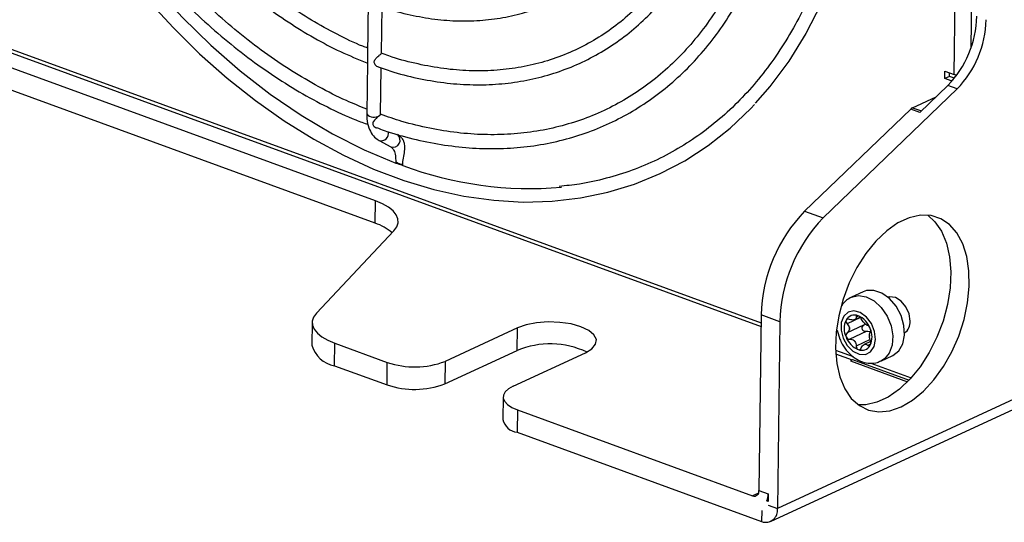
# Model space of a CAD drawing. Header units: millimetres. Extents: x -0.43 to 1.28, y -0.94 to 1.34.
# Tile 74 of 177: x 0.71 to 0.83, y -0.94 to -0.88. Entities that reach past the tile are written whole.
import ezdxf

# ---------------------------------------------------------------- set-up
doc = ezdxf.new("R2010")
doc.units = ezdxf.units.MM

msp = doc.modelspace()

# ---------------------------------------------------------------- linework, layer by layer
at = {"color": 7, "linetype": 'Continuous', "lineweight": 25}
for p, q in [((1.277776, -0.717542), (0.802879, -0.937115)), ((0.802038, -0.938694), (1.276935, -0.719121)), ((0.824482, -0.884099), (0.825452, -0.810201)), ((0.82654, -0.880818), (0.827464, -0.810461)), ((0.585914, -0.835983), (0.800897, -0.914451)), ((0.595001, -0.839742), (0.800891, -0.914891)), ((0.753804, -0.899532), (0.648834, -0.861218)), ((0.753768, -0.902269), (0.648798, -0.863955)), ((0.752899, -0.875102), (0.75281, -0.88188)), ((0.754515, -0.881542), (0.75459, -0.875844)), ((0.752801, -0.882577), (0.752718, -0.888909)), ((0.754418, -0.888932), (0.754492, -0.883287)), ((0.823335, -0.884598), (0.823347, -0.883685)), ((0.823347, -0.883685), (0.824482, -0.884099)), ((0.823909, -0.884332), (0.823335, -0.884598)), ((0.824092, -0.884874), (0.823335, -0.884598)), ((0.823909, -0.884332), (0.823915, -0.883893)), ((0.824516, -0.884554), (0.823909, -0.884332)), ((0.824204, -0.884925), (0.824092, -0.884874)), ((0.808479, -0.901626), (0.824836, -0.885865)), ((0.820294, -0.888734), (0.823701, -0.885451)), ((0.824836, -0.885865), (0.823701, -0.885451)), ((0.819384, -0.888161), (0.822276, -0.886824)), ((0.81916, -0.88832), (0.80621, -0.900798)), ((0.820294, -0.888734), (0.81916, -0.88832)), ((0.752718, -0.888909), (0.752735, -0.889327)), ((0.754236, -0.892168), (0.755656, -0.892936)), ((0.756248, -0.894244), (0.756294, -0.894733)), ((0.756294, -0.894733), (0.756291, -0.894915)), ((0.75712, -0.895218), (0.757122, -0.895036)), ((0.753768, -0.902269), (0.753804, -0.899532)), ((0.80621, -0.900798), (0.808479, -0.901626)), ((0.746585, -0.913261), (0.756046, -0.903199)), ((0.81336, -0.910627), (0.811925, -0.911291)), ((0.80091, -0.913473), (0.800628, -0.934918)), ((0.803179, -0.914301), (0.80091, -0.913473)), ((0.812325, -0.914041), (0.81298, -0.913738)), ((0.746061, -0.914403), (0.746025, -0.91714)), ((0.771122, -0.915053), (0.762291, -0.919136)), ((0.771086, -0.91779), (0.771122, -0.915053)), ((0.803179, -0.914301), (0.802879, -0.937115)), ((0.813416, -0.914732), (0.811395, -0.915667)), ((0.810187, -0.915309), (0.810509, -0.916415)), ((0.813729, -0.915496), (0.811708, -0.916431)), ((0.748792, -0.919665), (0.748828, -0.916928)), ((0.748828, -0.916928), (0.755239, -0.919268)), ((0.814254, -0.916719), (0.813487, -0.917074)), ((0.762255, -0.921873), (0.771086, -0.91779)), ((0.77061, -0.922172), (0.779441, -0.918089)), ((0.809976, -0.917764), (0.812154, -0.918559)), ((0.809997, -0.918214), (0.812005, -0.918947)), ((0.815534, -0.919097), (0.816969, -0.918433)), ((0.748792, -0.919665), (0.755203, -0.922005)), ((0.755203, -0.922005), (0.755239, -0.919268)), ((0.762291, -0.919136), (0.762255, -0.921873)), ((0.812057, -0.918898), (0.818979, -0.921425)), ((0.814313, -0.919348), (0.819238, -0.921145)), ((0.769392, -0.923487), (0.769356, -0.926224)), ((0.771121, -0.925065), (0.771085, -0.927802)), ((0.771121, -0.925065), (0.79986, -0.935554)), ((0.771085, -0.927802), (0.800959, -0.938705)), ((0.800628, -0.934918), (0.801763, -0.935332)), ((0.801763, -0.935332), (0.801751, -0.936244)), ((0.801593, -0.936187), (0.801752, -0.936113)), ((0.801751, -0.936244), (0.801593, -0.936187)), ((0.801745, -0.936701), (0.802879, -0.937115)), ((0.800976, -0.937337), (0.800959, -0.938705))]:
    msp.add_line(p, q, dxfattribs=at)
at = {"color": 250, "linetype": 'Continuous', "lineweight": 25}
for p, q in [((0.824092, -0.884874), (0.824353, -0.884753)), ((0.819384, -0.888161), (0.820475, -0.888559)), ((0.813032, -0.913795), (0.811393, -0.914553)), ((0.812762, -0.913601), (0.812501, -0.913721)), ((0.814197, -0.91648), (0.812504, -0.917262)), ((0.814264, -0.917038), (0.813925, -0.917195)), ((0.811809, -0.91908), (0.818785, -0.921626)), ((0.800575, -0.935224), (0.79986, -0.935554))]:
    msp.add_line(p, q, dxfattribs=at)
at = {"color": 7, "linetype": 'Continuous', "lineweight": 25, "flags": 128}
for points in [[(0.702402, -0.808876), (0.702507, -0.813638), (0.702888, -0.818475), (0.703542, -0.823361), (0.704466, -0.828274), (0.705656, -0.833188), (0.707105, -0.838078), (0.708807, -0.842921), (0.710752, -0.847692), (0.712932, -0.852366), (0.715335, -0.856922), (0.717948, -0.861335), (0.72076, -0.865585), (0.723756, -0.869649), (0.726922, -0.873507), (0.73024, -0.877141), (0.733695, -0.880531), (0.737269, -0.883662), (0.740945, -0.886517), (0.744704, -0.889081), (0.748528, -0.891343), (0.752397, -0.893291), (0.756291, -0.894915)], [(0.813249, -0.856742), (0.81298, -0.858826), (0.812191, -0.86327), (0.811128, -0.86754), (0.809798, -0.871614), (0.808207, -0.875473), (0.806363, -0.879098), (0.804275, -0.882469), (0.801953, -0.885571), (0.800172, -0.887598)], [(0.725936, -0.874962), (0.729067, -0.878372), (0.732318, -0.881572), (0.735676, -0.884547), (0.739126, -0.887286), (0.742654, -0.889775), (0.746244, -0.892005), (0.749883, -0.893965), (0.753554, -0.895648), (0.757241, -0.897045), (0.760929, -0.898151), (0.764602, -0.89896), (0.768243, -0.89947), (0.771838, -0.899677), (0.775369, -0.899582), (0.778822, -0.899185), (0.782183, -0.898487), (0.785435, -0.897494), (0.788567, -0.896208), (0.791565, -0.894636), (0.794416, -0.892785), (0.797109, -0.890663), (0.799633, -0.888277), (0.800079, -0.887775), (0.800079, -0.887775)], [(0.824791, -0.884196), (0.824695, -0.884169), (0.824482, -0.884099)], [(0.754362, -0.889053), (0.754416, -0.88895), (0.754418, -0.888932)], [(0.756046, -0.903199), (0.756393, -0.902724), (0.756557, -0.90223), (0.756535, -0.901731), (0.756328, -0.901236), (0.755941, -0.900758), (0.755381, -0.900308), (0.754664, -0.899896), (0.753804, -0.899532)], [(0.817996, -0.924685), (0.81938, -0.923882), (0.820729, -0.922774), (0.822003, -0.921393), (0.823166, -0.919778), (0.824185, -0.917977), (0.82503, -0.91604), (0.825677, -0.914025), (0.826107, -0.911987), (0.826309, -0.909987), (0.826275, -0.908082), (0.826008, -0.906326), (0.825514, -0.904771), (0.824809, -0.90346), (0.823912, -0.902431), (0.822849, -0.901715), (0.82165, -0.901332), (0.820351, -0.901292), (0.818988, -0.901597), (0.817602, -0.902238), (0.81623, -0.903197), (0.814914, -0.904446), (0.813691, -0.905949), (0.812596, -0.907663), (0.811661, -0.909539), (0.810912, -0.911522), (0.810371, -0.913556), (0.810054, -0.915582), (0.80997, -0.917542), (0.810121, -0.919379), (0.810503, -0.92104), (0.811105, -0.922479), (0.811909, -0.923653), (0.812893, -0.924528), (0.814027, -0.92508), (0.815281, -0.925293), (0.816616, -0.925159), (0.817996, -0.924685)], [(0.82124, -0.901281), (0.822114, -0.90208), (0.822918, -0.903254), (0.82352, -0.904692), (0.823902, -0.906354), (0.824053, -0.908191), (0.823968, -0.910151), (0.823651, -0.912177), (0.823111, -0.914211), (0.822362, -0.916194), (0.821427, -0.91807), (0.820332, -0.919784), (0.819108, -0.921287), (0.817792, -0.922536), (0.816421, -0.923495), (0.815034, -0.924136), (0.813672, -0.924441), (0.812783, -0.924452)], [(0.81798, -0.913529), (0.817374, -0.912402), (0.816573, -0.911464), (0.815646, -0.910799), (0.814677, -0.910465), (0.81375, -0.910492), (0.81336, -0.910627)], [(0.819089, -0.914228), (0.818961, -0.913333), (0.818574, -0.912474), (0.817988, -0.91178), (0.817291, -0.911357), (0.816589, -0.91127), (0.816399, -0.911311)], [(0.746585, -0.913261), (0.746239, -0.913736), (0.746075, -0.914229), (0.746097, -0.914729), (0.746304, -0.915224), (0.746691, -0.915702), (0.74725, -0.916152), (0.747968, -0.916564), (0.748828, -0.916928)], [(0.810915, -0.916299), (0.811422, -0.91719), (0.812108, -0.917873), (0.812881, -0.918255), (0.813636, -0.918285), (0.81427, -0.917958), (0.8147, -0.91732), (0.814865, -0.916456), (0.814745, -0.915482), (0.814355, -0.914531), (0.813748, -0.913731), (0.813006, -0.913189), (0.812229, -0.91298), (0.811523, -0.913131), (0.810982, -0.913621), (0.810679, -0.914386), (0.810656, -0.915321), (0.810915, -0.916299)], [(0.816969, -0.918433), (0.817, -0.918419), (0.81771, -0.917864), (0.818194, -0.917014), (0.818408, -0.915942), (0.818335, -0.914745), (0.81798, -0.913529)], [(0.779441, -0.918089), (0.78023, -0.917607), (0.780683, -0.917054), (0.780767, -0.916468), (0.780477, -0.91589), (0.779833, -0.915357), (0.778879, -0.914908), (0.77768, -0.914571), (0.776317, -0.914371), (0.774884, -0.914321), (0.773478, -0.914425), (0.772195, -0.914674), (0.771122, -0.915053)], [(0.77061, -0.922172), (0.770045, -0.922494), (0.769646, -0.922856), (0.76943, -0.923245), (0.769405, -0.923646), (0.769571, -0.924043), (0.769923, -0.924421), (0.770446, -0.924766), (0.771121, -0.925065)]]:
    msp.add_lwpolyline(points, dxfattribs=at)
at = {"color": 250, "linetype": 'Continuous', "lineweight": 25, "flags": 128}
msp.add_lwpolyline([(0.811927, -0.91129), (0.812767, -0.911096), (0.813726, -0.911251), (0.814685, -0.911757), (0.815559, -0.912568), (0.81627, -0.913612), (0.816756, -0.914796), (0.816973, -0.916017), (0.816901, -0.917164), (0.816548, -0.918135), (0.815944, -0.918846), (0.815528, -0.9191)], dxfattribs=at)
at = {"color": 7, "linetype": 'Continuous', "lineweight": 25}
for centre, radius, start, end in [((0.814738, -0.876739), 0.0124994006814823, 315.815921, 358.802431), ((0.815872, -0.877153), 0.0124994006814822, 315.815921, 358.802431), ((0.819745, -0.888911), 0.0008325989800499, 115.725306, 134.719111), ((0.756999, -0.894086), 0.0009573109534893, 222.520475, 277.376025), ((0.772699, -0.853478), 0.0445522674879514, 249.532083, 274.896997), ((0.819655, -0.913865), 0.0187491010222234, 135.815921, 178.802431), ((0.821924, -0.914693), 0.0187491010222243, 135.815921, 178.802431), ((0.751851, -0.908107), 0.0061455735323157, 49.612731, 71.816325), ((0.812298, -0.914659), 0.0011755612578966, 67.900608, 151.251146), ((0.811713, -0.916031), 0.0026662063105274, 20.213358, 67.33947), ((0.813468, -0.915124), 0.002429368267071, 154.927493, 205.176404), ((0.813485, -0.915131), 0.001812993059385, 177.63202, 182.471877), ((0.810728, -0.915134), 0.0009486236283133, 355.423365, 4.680531), ((0.812151, -0.913665), 0.0004144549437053, 281.530092, 297.621662), ((0.812553, -0.914794), 0.0007897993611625, 105.363842, 113.787912), ((0.814274, -0.913754), 0.0010464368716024, 219.441275, 228.111553), ((0.812078, -0.915859), 0.0020001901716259, 41.509977, 46.042851), ((0.812017, -0.916143), 0.0024293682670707, 334.927493, 25.176404), ((0.817478, -0.91436), 0.0016165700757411, 305.541781, 4.701238), ((0.813771, -0.915236), 0.0026662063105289, 200.213358, 247.33947), ((0.815084, -0.915981), 0.0009486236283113, 175.423365, 184.680531), ((0.812327, -0.915984), 0.0018129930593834, 357.63202, 2.471877), ((0.749325, -0.916302), 0.0034044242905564, 194.246146, 260.985051), ((0.775118, -0.927804), 0.0107953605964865, 65.293062, 111.930102), ((0.813734, -0.915256), 0.0020001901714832, 221.509977, 226.042851), ((0.811538, -0.917361), 0.0010464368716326, 39.441275, 48.111553), ((0.813186, -0.916607), 0.0011755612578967, 247.900608, 331.251146), ((0.813259, -0.916321), 0.0007897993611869, 285.363842, 293.787912), ((0.813661, -0.91745), 0.0004144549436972, 101.530092, 117.621662), ((0.758582, -0.909417), 0.0104025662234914, 251.255289, 290.889438), ((0.811435, -0.918309), 0.0008561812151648, 295.907823, 316.570092), ((0.758546, -0.912154), 0.010402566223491, 251.255289, 290.889438), ((0.771328, -0.925799), 0.0020172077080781, 192.152292, 263.078905), ((0.800054, -0.935007), 0.0005810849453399, 250.500241, 8.762888), ((0.799529, -0.935332), 0.0022333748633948, 337.511906, 0.011853), ((0.801443, -0.937336), 0.0014527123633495, 250.500241, 8.762888)]:
    msp.add_arc(centre, radius, start, end, dxfattribs=at)
at = {"color": 250, "linetype": 'Continuous', "lineweight": 25}
for centre, radius, start, end in [((0.753615, -0.888145), 0.0011787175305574, 220.45013, 303.971399), ((0.754492, -0.891322), 0.0008836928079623, 253.148629, 16.481582), ((0.755944, -0.892125), 0.0008602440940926, 250.44429, 52.742162)]:
    msp.add_arc(centre, radius, start, end, dxfattribs=at)
at = {"color": 7, "linetype": 'Continuous', "lineweight": 25}
for points, knots in [([(0.7041451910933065, -0.8124310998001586), (0.7041561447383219, -0.8137628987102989), (0.7041786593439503, -0.816500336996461), (0.7045124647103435, -0.8207286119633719), (0.7050708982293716, -0.825069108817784), (0.7058700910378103, -0.829434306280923), (0.7068994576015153, -0.8338011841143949), (0.7081557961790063, -0.8381496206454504), (0.7096325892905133, -0.8424588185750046), (0.7113229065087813, -0.8467083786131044), (0.7132186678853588, -0.8508781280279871), (0.7153108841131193, -0.8549482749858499), (0.7175896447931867, -0.8588994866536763), (0.7200441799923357, -0.8627129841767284), (0.7226629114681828, -0.866370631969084), (0.7254335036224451, -0.8698550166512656), (0.7283429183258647, -0.8731495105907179), (0.7313774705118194, -0.8762383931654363), (0.7345228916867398, -0.879106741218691), (0.7377643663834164, -0.8817411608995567), (0.7410866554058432, -0.8841273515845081), (0.744473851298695, -0.8862594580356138), (0.7479105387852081, -0.8881054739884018), (0.7507239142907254, -0.8894290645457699), (0.7523896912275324, -0.8900297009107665), (0.7528938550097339, -0.8902114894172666)], [0, 0, 0, 0, 0.0423314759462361, 0.0870099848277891, 0.1316869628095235, 0.1763618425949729, 0.2210345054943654, 0.2657051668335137, 0.3103742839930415, 0.3550424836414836, 0.3997105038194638, 0.4443791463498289, 0.4890489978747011, 0.533720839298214, 0.5783954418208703, 0.6230734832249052, 0.6677554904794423, 0.7124417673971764, 0.7571323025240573, 0.8018266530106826, 0.8465238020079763, 0.891221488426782, 0.9359164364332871, 0.9806044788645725, 1, 1, 1, 1]), ([(0.7527255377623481, -0.8883315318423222), (0.7518952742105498, -0.8879987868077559), (0.7499335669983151, -0.8872125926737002), (0.7468584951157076, -0.885643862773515), (0.7435191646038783, -0.8836869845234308), (0.7402330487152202, -0.8814580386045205), (0.7370158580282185, -0.8789801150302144), (0.7338834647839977, -0.8762618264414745), (0.7308512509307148, -0.8733172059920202), (0.7279341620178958, -0.8701603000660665), (0.7251465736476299, -0.8668065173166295), (0.7225022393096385, -0.8632721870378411), (0.720014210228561, -0.859574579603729), (0.7176947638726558, -0.8557317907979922), (0.7155553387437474, -0.8517626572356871), (0.713606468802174, -0.8476866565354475), (0.7118577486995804, -0.8435238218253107), (0.7103177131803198, -0.8392946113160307), (0.7089940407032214, -0.8350198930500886), (0.7078925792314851, -0.8307204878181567), (0.7070207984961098, -0.8264183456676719), (0.7063747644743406, -0.8221316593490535), (0.7059876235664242, -0.8178925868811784), (0.7058185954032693, -0.8149141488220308), (0.705848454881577, -0.8133821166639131), (0.7058516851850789, -0.8132163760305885)], [0, 0, 0, 0, 0.0335938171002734, 0.0793738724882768, 0.1251390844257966, 0.1708951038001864, 0.2166462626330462, 0.2623956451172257, 0.3081447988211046, 0.3538952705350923, 0.399647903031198, 0.4454029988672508, 0.4911604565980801, 0.5369198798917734, 0.5826806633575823, 0.6284420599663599, 0.6742032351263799, 0.719963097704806, 0.7657207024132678, 0.8114752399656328, 0.8572260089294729, 0.9029724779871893, 0.9487143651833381, 0.9944517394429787, 0.9999999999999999, 0.9999999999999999, 0.9999999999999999, 0.9999999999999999]), ([(0.7103427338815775, -0.8148442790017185), (0.7103478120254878, -0.8159011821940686), (0.710359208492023, -0.8182731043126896), (0.7106640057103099, -0.8220423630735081), (0.7112016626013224, -0.8261091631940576), (0.7119818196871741, -0.8301988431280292), (0.7129909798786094, -0.834286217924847), (0.7142260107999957, -0.838349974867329), (0.7156794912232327, -0.8423679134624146), (0.7173436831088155, -0.8463183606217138), (0.719209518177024, -0.8501799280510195), (0.7212669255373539, -0.8539317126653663), (0.7235048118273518, -0.8575533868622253), (0.7259111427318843, -0.8610253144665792), (0.7284730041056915, -0.8643286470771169), (0.73117666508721, -0.8674454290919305), (0.734007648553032, -0.8703586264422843), (0.736950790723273, -0.8730524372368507), (0.7399903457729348, -0.8755115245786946), (0.7431099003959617, -0.8777242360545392), (0.7462929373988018, -0.8796708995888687), (0.7495032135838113, -0.8813585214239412), (0.7516586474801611, -0.8822437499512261), (0.7527272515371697, -0.8826826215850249)], [0, 0, 0, 0, 0.0386623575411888, 0.0867667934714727, 0.134869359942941, 0.1829692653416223, 0.231066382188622, 0.2791610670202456, 0.3272540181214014, 0.3753461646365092, 0.4234385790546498, 0.4715322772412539, 0.5196281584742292, 0.5677273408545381, 0.6158308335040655, 0.6639394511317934, 0.7120537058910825, 0.7601736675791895, 0.8082987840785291, 0.8564276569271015, 0.9045569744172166, 0.9526820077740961, 1, 1, 1, 1]), ([(0.7528234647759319, -0.8808748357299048), (0.75263352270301, -0.880805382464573), (0.7513866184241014, -0.8803494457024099), (0.7490891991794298, -0.8792306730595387), (0.7459548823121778, -0.8775121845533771), (0.7428678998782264, -0.8755021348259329), (0.7398451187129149, -0.873244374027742), (0.7369035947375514, -0.8707425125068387), (0.7340598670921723, -0.8680127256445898), (0.7313299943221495, -0.8650695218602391), (0.7287293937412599, -0.8619294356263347), (0.7262727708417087, -0.858609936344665), (0.7239740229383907, -0.8551296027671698), (0.7218461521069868, -0.8515079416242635), (0.7199011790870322, -0.8477652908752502), (0.7181500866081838, -0.8439227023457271), (0.716602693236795, -0.8400018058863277), (0.7152678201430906, -0.8360247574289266), (0.7141523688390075, -0.8320137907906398), (0.7132645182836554, -0.8279922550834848), (0.7126015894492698, -0.8239800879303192), (0.7121951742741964, -0.8200101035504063), (0.7120131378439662, -0.8171677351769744), (0.7120381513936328, -0.8156828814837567), (0.712041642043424, -0.8154756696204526)], [0, 0, 0, 0, 0.0088418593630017, 0.0580437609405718, 0.1072219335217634, 0.1563851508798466, 0.205540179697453, 0.2546919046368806, 0.3038428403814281, 0.3529951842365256, 0.4021502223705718, 0.4513084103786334, 0.5004695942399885, 0.5496331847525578, 0.5987982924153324, 0.6479638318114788, 0.6971285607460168, 0.7462908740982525, 0.7954495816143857, 0.8446036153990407, 0.8937521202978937, 0.9428945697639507, 0.9920309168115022, 1, 1, 1, 1]), ([(0.7542127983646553, -0.8757046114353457), (0.7544732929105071, -0.8758029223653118), (0.7557426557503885, -0.8762819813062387), (0.7580237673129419, -0.8768509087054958), (0.7610310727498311, -0.8773933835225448), (0.7639972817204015, -0.8776100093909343), (0.76690206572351, -0.8775287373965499), (0.7697265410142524, -0.8771428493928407), (0.7724523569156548, -0.8764576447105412), (0.7750622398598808, -0.8754777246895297), (0.7775399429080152, -0.8742101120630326), (0.7798702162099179, -0.8726632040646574), (0.7820388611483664, -0.8708468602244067), (0.7840326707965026, -0.8687722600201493), (0.7858393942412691, -0.8664519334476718), (0.7874476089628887, -0.863899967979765), (0.7888470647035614, -0.8611321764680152), (0.7900281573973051, -0.8581657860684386), (0.7909848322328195, -0.8550203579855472), (0.7917045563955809, -0.8517136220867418), (0.7922012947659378, -0.848310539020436), (0.7923308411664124, -0.8459609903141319), (0.7923946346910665, -0.8448039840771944)], [0, 0, 0, 0, 0.0134847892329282, 0.0657099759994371, 0.1178858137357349, 0.169996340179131, 0.2220282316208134, 0.27397466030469, 0.3258390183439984, 0.3776369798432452, 0.4293955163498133, 0.4811444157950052, 0.5329111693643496, 0.5847265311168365, 0.6366116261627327, 0.6885757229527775, 0.7406172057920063, 0.7927266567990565, 0.8448905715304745, 0.8970945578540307, 0.94932548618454, 1, 1, 1, 1]), ([(0.7968943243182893, -0.846466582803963), (0.7968838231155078, -0.846891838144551), (0.7968418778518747, -0.8485904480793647), (0.7965993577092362, -0.8514929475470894), (0.796076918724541, -0.8551114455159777), (0.7953167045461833, -0.8585859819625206), (0.7943314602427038, -0.8619002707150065), (0.7931247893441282, -0.8650353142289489), (0.7917041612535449, -0.8679742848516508), (0.7900773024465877, -0.8707012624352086), (0.7882530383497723, -0.8732016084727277), (0.7862409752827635, -0.8754618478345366), (0.784051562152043, -0.877469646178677), (0.7816961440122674, -0.8792137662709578), (0.7791871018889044, -0.8806841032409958), (0.7765380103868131, -0.8818717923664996), (0.7737638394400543, -0.8827694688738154), (0.7708806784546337, -0.8833714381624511), (0.767905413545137, -0.8836747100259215), (0.76485520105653, -0.8836757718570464), (0.7617474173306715, -0.8833823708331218), (0.7585994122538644, -0.8827688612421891), (0.7561815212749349, -0.8821381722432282), (0.7548191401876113, -0.8816195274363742), (0.7545154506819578, -0.8815039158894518)], [0, 0, 0, 0, 0.0161251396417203, 0.0644091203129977, 0.1126971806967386, 0.1609869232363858, 0.2092838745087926, 0.2575956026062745, 0.305931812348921, 0.3543040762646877, 0.4027249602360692, 0.4512063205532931, 0.4997567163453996, 0.5483782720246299, 0.5970638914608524, 0.6457961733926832, 0.6945481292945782, 0.7432815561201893, 0.7919712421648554, 0.8406006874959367, 0.8891634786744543, 0.9376619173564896, 0.9861041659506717, 0.9999999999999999, 0.9999999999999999, 0.9999999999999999, 0.9999999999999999]), ([(0.7541136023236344, -0.883158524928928), (0.7547578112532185, -0.8833866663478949), (0.7564897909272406, -0.8840000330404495), (0.7593063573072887, -0.8846712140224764), (0.7625401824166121, -0.885196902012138), (0.7657300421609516, -0.885406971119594), (0.7688577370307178, -0.8853169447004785), (0.7719057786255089, -0.8849233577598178), (0.7748572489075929, -0.8842301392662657), (0.777696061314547, -0.8832413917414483), (0.7804070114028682, -0.8819631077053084), (0.7829756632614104, -0.880402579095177), (0.7853884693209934, -0.8785684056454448), (0.7876327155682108, -0.8764704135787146), (0.7896965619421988, -0.8741195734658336), (0.7915689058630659, -0.8715281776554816), (0.7932394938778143, -0.8687099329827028), (0.7946989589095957, -0.8656799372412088), (0.7959393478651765, -0.8624547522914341), (0.7969528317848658, -0.8590517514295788), (0.7977370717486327, -0.8554909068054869), (0.7982755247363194, -0.8517873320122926), (0.7985249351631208, -0.8489567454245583), (0.7985678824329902, -0.8473584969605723), (0.7985759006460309, -0.8470601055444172)], [0, 0, 0, 0, 0.0285380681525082, 0.0767256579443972, 0.1248740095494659, 0.1729723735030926, 0.2210120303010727, 0.2689886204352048, 0.3169043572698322, 0.3647693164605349, 0.4126010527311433, 0.4604216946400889, 0.5082480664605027, 0.5561028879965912, 0.6040037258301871, 0.6519608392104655, 0.6999769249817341, 0.7480484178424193, 0.7961676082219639, 0.8443248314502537, 0.8925102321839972, 0.9407149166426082, 0.9889315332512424, 1, 1, 1, 1]), ([(0.8030807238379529, -0.8486934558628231), (0.8030692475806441, -0.8491766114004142), (0.8030253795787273, -0.8510234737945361), (0.8027785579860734, -0.8541646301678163), (0.8022513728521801, -0.8580567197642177), (0.8014858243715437, -0.8618085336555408), (0.8004936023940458, -0.8654046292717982), (0.7992777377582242, -0.8688269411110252), (0.7978448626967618, -0.8720593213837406), (0.7962018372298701, -0.8750863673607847), (0.7943565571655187, -0.8778937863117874), (0.7923176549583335, -0.8804683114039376), (0.7900945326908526, -0.8827977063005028), (0.7876973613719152, -0.88487073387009), (0.7851371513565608, -0.8866771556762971), (0.7824258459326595, -0.8882077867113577), (0.7795764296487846, -0.8894546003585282), (0.7766030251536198, -0.890410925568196), (0.7735206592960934, -0.8910716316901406), (0.7703449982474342, -0.8914336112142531), (0.7670919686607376, -0.8914943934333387), (0.7637777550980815, -0.891257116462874), (0.7604184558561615, -0.8907114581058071), (0.7572904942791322, -0.8899660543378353), (0.7552840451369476, -0.8892696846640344), (0.7544116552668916, -0.8889669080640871)], [0, 0, 0, 0, 0.0159534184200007, 0.0609819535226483, 0.1060140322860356, 0.1510471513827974, 0.1960850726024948, 0.2411328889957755, 0.2861971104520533, 0.3312855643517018, 0.3764069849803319, 0.4215701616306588, 0.4667825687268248, 0.512048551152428, 0.5573673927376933, 0.6027318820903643, 0.6481281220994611, 0.6935356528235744, 0.7389281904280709, 0.7842879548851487, 0.8296028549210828, 0.8748674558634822, 0.9200823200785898, 0.9652523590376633, 1, 1, 1, 1]), ([(0.7539107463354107, -0.8905893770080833), (0.754228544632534, -0.8907100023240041), (0.7557064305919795, -0.8912709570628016), (0.7583476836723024, -0.8919807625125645), (0.7618129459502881, -0.8927032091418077), (0.7652437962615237, -0.8931022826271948), (0.7686226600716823, -0.8932044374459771), (0.7719331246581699, -0.8930018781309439), (0.775158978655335, -0.8924980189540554), (0.7782846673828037, -0.891695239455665), (0.7812953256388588, -0.8905980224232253), (0.7841768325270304, -0.8892119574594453), (0.7869157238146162, -0.8875439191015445), (0.789499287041, -0.8856019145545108), (0.791915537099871, -0.8833950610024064), (0.7941532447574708, -0.8809335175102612), (0.7962018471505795, -0.8782286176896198), (0.7980515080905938, -0.8752929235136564), (0.7996932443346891, -0.8721402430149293), (0.8011189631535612, -0.868785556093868), (0.8023218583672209, -0.865245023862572), (0.8032953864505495, -0.8615354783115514), (0.8040374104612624, -0.8576757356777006), (0.8045349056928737, -0.8536810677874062), (0.8047375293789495, -0.8507801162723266), (0.8047721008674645, -0.8492175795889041), (0.8047759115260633, -0.8490453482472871)], [0, 0, 0, 0, 0.0122685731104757, 0.0570536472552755, 0.1018121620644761, 0.146536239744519, 0.1912187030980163, 0.2358544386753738, 0.2804419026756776, 0.3249843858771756, 0.3694905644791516, 0.4139739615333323, 0.4584503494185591, 0.5029323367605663, 0.5474362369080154, 0.591974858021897, 0.6365560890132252, 0.6811826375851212, 0.7258527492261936, 0.7705615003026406, 0.8153022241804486, 0.8600677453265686, 0.9048512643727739, 0.9496468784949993, 0.9944498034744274, 1, 1, 1, 1]), ([(0.8116791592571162, -0.8553887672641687), (0.8116760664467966, -0.8554331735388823), (0.8115740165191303, -0.8568983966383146), (0.811155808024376, -0.8596801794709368), (0.8104086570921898, -0.8637020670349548), (0.8094042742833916, -0.8675584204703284), (0.8081823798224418, -0.8712492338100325), (0.8067389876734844, -0.8747543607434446), (0.805082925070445, -0.8780601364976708), (0.8032206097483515, -0.8811522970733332), (0.8011600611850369, -0.8840179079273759), (0.7989097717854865, -0.8866448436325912), (0.7964789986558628, -0.8890219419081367), (0.7938776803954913, -0.8911388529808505), (0.7911166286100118, -0.8929864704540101), (0.7882071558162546, -0.8945554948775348), (0.78516276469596, -0.8958421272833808), (0.7819931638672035, -0.8968273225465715), (0.7790126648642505, -0.8974912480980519), (0.7770529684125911, -0.8976905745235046), (0.7762217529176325, -0.8977751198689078)], [0, 0, 0, 0, 0.0018576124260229, 0.0612935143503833, 0.1207303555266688, 0.1801719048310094, 0.2396232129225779, 0.2990907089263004, 0.3585821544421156, 0.4181063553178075, 0.4776725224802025, 0.5372891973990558, 0.5969627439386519, 0.656695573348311, 0.7164844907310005, 0.7763197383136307, 0.8361853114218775, 0.8960582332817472, 0.9559125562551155, 0.9999999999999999, 0.9999999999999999, 0.9999999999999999, 0.9999999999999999]), ([(0.7528139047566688, -0.8818802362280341), (0.7528132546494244, -0.8819431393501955), (0.7528119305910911, -0.8820712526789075), (0.7528193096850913, -0.8822661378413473), (0.752808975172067, -0.8824495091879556), (0.7528043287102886, -0.8825316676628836), (0.752801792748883, -0.8825765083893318)], [0, 0, 0, 0, 0.2311072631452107, 0.4706907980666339, 0.7111118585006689, 1, 1, 1, 1]), ([(0.7541049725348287, -0.8831852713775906), (0.7540907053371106, -0.8831813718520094), (0.7540048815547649, -0.8831579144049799), (0.7538457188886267, -0.8830313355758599), (0.7536947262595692, -0.8828354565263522), (0.7536331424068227, -0.882622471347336), (0.7536602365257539, -0.8824203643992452), (0.7537842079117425, -0.8822029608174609), (0.7539756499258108, -0.881995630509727), (0.7541757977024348, -0.8818170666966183), (0.7543355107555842, -0.8816883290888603), (0.7544460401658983, -0.8816027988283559), (0.754509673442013, -0.881553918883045), (0.7545062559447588, -0.8815455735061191), (0.7545047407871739, -0.8815418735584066)], [0, 0, 0, 0, 0.0221143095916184, 0.133027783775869, 0.2458110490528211, 0.3201460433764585, 0.3948402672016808, 0.4887608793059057, 0.6119136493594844, 0.7064134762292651, 0.7854264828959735, 0.8646451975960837, 0.9399900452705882, 0.9999999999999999, 0.9999999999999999, 0.9999999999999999, 0.9999999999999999]), ([(0.7527347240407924, -0.8893266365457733), (0.7527367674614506, -0.8893930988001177), (0.7527508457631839, -0.8898509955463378), (0.7529315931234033, -0.8905942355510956), (0.7533564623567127, -0.8914380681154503), (0.7538326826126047, -0.8919289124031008), (0.75415248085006, -0.8921183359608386), (0.7542359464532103, -0.892167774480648)], [0, 0, 0, 0, 0.052873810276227, 0.3642781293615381, 0.6442520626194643, 0.9071517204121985, 1, 1, 1, 1]), ([(0.7542735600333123, -0.8891222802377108), (0.7542278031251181, -0.8891582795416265), (0.7541361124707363, -0.8892304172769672), (0.7539486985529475, -0.8893906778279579), (0.7537489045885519, -0.8895830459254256), (0.7535724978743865, -0.8897903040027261), (0.7534671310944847, -0.8899758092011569), (0.7534424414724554, -0.8901427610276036), (0.7534943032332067, -0.8903065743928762), (0.7536447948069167, -0.8904765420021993), (0.7537988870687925, -0.8905974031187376), (0.7539008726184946, -0.8906132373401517), (0.7539045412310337, -0.8906138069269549)], [0, 0, 0, 0, 0.0989233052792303, 0.1982289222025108, 0.3305369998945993, 0.4651165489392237, 0.5788703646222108, 0.6570829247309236, 0.7356852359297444, 0.8396916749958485, 0.9942334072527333, 1, 1, 1, 1]), ([(0.7542735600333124, -0.8891222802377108), (0.7542849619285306, -0.8891134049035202), (0.7543079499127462, -0.8890955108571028), (0.7543378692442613, -0.8890723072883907), (0.7543541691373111, -0.8890594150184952), (0.7543624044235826, -0.8890529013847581)], [0, 0, 0, 0, 0.3274592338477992, 0.6602084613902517, 1, 1, 1, 1]), ([(0.7569316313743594, -0.8918154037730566), (0.7568618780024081, -0.89173692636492), (0.756726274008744, -0.8915843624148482), (0.7565503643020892, -0.8914876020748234), (0.756464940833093, -0.8914406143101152)], [0, 0, 0, 0, 0.5143902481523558, 1, 1, 1, 1]), ([(0.7571220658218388, -0.8950355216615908), (0.7571226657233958, -0.8950077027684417), (0.7571297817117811, -0.8946777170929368), (0.7572513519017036, -0.8940996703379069), (0.7573909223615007, -0.8933561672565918), (0.7573753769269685, -0.8927090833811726), (0.7572587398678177, -0.8922624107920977), (0.7571179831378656, -0.8919704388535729), (0.7570015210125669, -0.8918468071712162), (0.7569535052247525, -0.891795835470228)], [0, 0, 0, 0, 0.0248864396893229, 0.295201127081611, 0.5614666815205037, 0.7437360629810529, 0.8555972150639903, 0.9404646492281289, 1, 1, 1, 1]), ([(0.7556562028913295, -0.892935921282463), (0.7556993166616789, -0.8929628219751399), (0.7558252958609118, -0.8930414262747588), (0.7560500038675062, -0.8933457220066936), (0.7562294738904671, -0.893807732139), (0.756248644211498, -0.8941688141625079), (0.7562525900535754, -0.8942431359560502)], [0, 0, 0, 0, 0.1807680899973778, 0.5282075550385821, 0.9028905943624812, 1, 1, 1, 1]), ([(0.756291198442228, -0.894915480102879), (0.7563060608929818, -0.8949074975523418), (0.7563370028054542, -0.8949190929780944), (0.7564335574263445, -0.8949582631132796), (0.7564990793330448, -0.8949854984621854), (0.7566533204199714, -0.8950417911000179), (0.7567433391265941, -0.8950713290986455), (0.7569311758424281, -0.8951359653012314), (0.7570292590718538, -0.8951714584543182), (0.7571196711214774, -0.8952178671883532)], [0, 0, 0, 0, 0.25, 0.25, 0.5, 0.5, 0.75, 0.75, 1, 1, 1, 1]), ([(0.811941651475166, -0.9113165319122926), (0.8117211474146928, -0.9114222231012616), (0.8112282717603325, -0.9116584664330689), (0.810897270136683, -0.9121003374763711), (0.8107143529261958, -0.9123445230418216)], [0, 0, 0, 0, 0.4473827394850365, 1, 1, 1, 1]), ([(0.8117054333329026, -0.9140043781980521), (0.8116174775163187, -0.9139693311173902), (0.8115270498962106, -0.9139568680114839), (0.811368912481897, -0.9139869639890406), (0.8113038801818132, -0.9140301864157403), (0.8112675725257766, -0.9140940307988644)], [0, 0, 0, 0, 0.5, 0.5, 1, 1, 1, 1]), ([(0.812500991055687, -0.913721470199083), (0.8125053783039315, -0.9137901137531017), (0.8124958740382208, -0.9138514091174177), (0.8124439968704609, -0.9139580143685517), (0.8124022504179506, -0.9140012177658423), (0.8123432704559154, -0.9140323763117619)], [0, 0, 0, 0, 0.5, 0.5, 1, 1, 1, 1]), ([(0.8127404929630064, -0.9135702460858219), (0.8126678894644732, -0.91354523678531), (0.8126033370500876, -0.9135479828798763), (0.8125173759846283, -0.9136046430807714), (0.8124968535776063, -0.9136567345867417), (0.8125009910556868, -0.913721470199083)], [0, 0, 0, 0, 0.5, 0.5, 1, 1, 1, 1]), ([(0.8131260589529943, -0.9139367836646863), (0.8130870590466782, -0.9138599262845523), (0.8130298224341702, -0.913781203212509), (0.8128921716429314, -0.9136476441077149), (0.812813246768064, -0.913595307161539), (0.8127404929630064, -0.9135702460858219)], [0, 0, 0, 0, 0.5, 0.5, 1, 1, 1, 1]), ([(0.8112675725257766, -0.9140940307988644), (0.8112313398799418, -0.9141577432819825), (0.811224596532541, -0.9142402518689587), (0.8112712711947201, -0.9144065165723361), (0.811323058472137, -0.9144873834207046), (0.8113934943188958, -0.9145529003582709)], [0, 0, 0, 0, 0.5, 0.5, 1, 1, 1, 1]), ([(0.8113934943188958, -0.9145529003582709), (0.8114681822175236, -0.9146223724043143), (0.8115315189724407, -0.9146996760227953), (0.8116294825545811, -0.914871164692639), (0.8116619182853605, -0.9149622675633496), (0.8116736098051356, -0.915056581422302)], [0, 0, 0, 0, 0.5, 0.5, 1, 1, 1, 1]), ([(0.8137294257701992, -0.9154961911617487), (0.813636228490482, -0.9155094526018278), (0.81353847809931, -0.9154960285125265), (0.8133645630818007, -0.9154059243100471), (0.8132938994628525, -0.9153312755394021), (0.8132180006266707, -0.9151466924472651), (0.8132165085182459, -0.9150441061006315), (0.8132776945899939, -0.9148633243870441), (0.8133391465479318, -0.9147863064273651), (0.8134162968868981, -0.9147323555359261)], [0, 0, 0, 0, 0.25, 0.25, 0.5, 0.5, 0.75, 0.75, 1, 1, 1, 1]), ([(0.8134162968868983, -0.9147323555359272), (0.813442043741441, -0.9147139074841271), (0.8135121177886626, -0.9146636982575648), (0.8135625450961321, -0.9145948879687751), (0.8135944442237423, -0.9145513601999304)], [0, 0, 0, 0, 0.3674235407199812, 1, 1, 1, 1]), ([(0.8139226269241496, -0.9147681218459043), (0.8138750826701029, -0.9147567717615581), (0.8138225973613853, -0.9147313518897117), (0.8137051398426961, -0.9146514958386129), (0.813642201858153, -0.9145983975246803), (0.8135755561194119, -0.9145333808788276)], [0, 0, 0, 0, 0.5, 0.5, 1, 1, 1, 1]), ([(0.8142152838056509, -0.9151094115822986), (0.8141789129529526, -0.9150206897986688), (0.8141281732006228, -0.9149376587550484), (0.8140214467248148, -0.9148160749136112), (0.8139674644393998, -0.9147788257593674), (0.8139226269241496, -0.9147681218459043)], [0, 0, 0, 0, 0.5, 0.5, 1, 1, 1, 1]), ([(0.8142357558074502, -0.9155319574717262), (0.814263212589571, -0.9155000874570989), (0.81427812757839, -0.9154422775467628), (0.814272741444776, -0.9152905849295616), (0.8142517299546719, -0.91519831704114), (0.8142152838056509, -0.9151094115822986)], [0, 0, 0, 0, 0.5, 0.5, 1, 1, 1, 1]), ([(0.8113945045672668, -0.9156671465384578), (0.811324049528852, -0.9157188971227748), (0.8112725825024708, -0.9157936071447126), (0.8112262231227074, -0.9159692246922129), (0.8112329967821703, -0.9160680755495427), (0.8112694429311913, -0.9161569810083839)], [0, 0, 0, 0, 0.5, 0.5, 1, 1, 1, 1]), ([(0.8112694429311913, -0.9161569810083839), (0.8113058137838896, -0.9162457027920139), (0.8113706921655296, -0.9163221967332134), (0.8115292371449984, -0.9164198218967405), (0.8116198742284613, -0.9164401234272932), (0.8117076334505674, -0.9164309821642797)], [0, 0, 0, 0, 0.5, 0.5, 1, 1, 1, 1]), ([(0.8142101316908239, -0.9155745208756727), (0.8141670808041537, -0.9155525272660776), (0.8140398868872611, -0.9154875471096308), (0.8138675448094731, -0.9154798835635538), (0.8137513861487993, -0.915493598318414), (0.8137294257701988, -0.9154961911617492)], [0, 0, 0, 0, 0.2932419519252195, 0.866383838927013, 1, 1, 1, 1]), ([(0.8142367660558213, -0.9166462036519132), (0.8142075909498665, -0.9165556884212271), (0.8141849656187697, -0.9164595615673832), (0.8141517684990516, -0.9162581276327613), (0.8141418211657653, -0.9161566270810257), (0.8141381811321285, -0.9160585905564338)], [0, 0, 0, 0, 0.5, 0.5, 1, 1, 1, 1]), ([(0.8105085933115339, -0.9164147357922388), (0.8106005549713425, -0.9166177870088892), (0.8108559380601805, -0.9171816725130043), (0.811458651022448, -0.9180141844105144), (0.8123062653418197, -0.9187587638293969), (0.8132442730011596, -0.9192299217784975), (0.8141844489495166, -0.9193975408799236), (0.8149743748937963, -0.9193482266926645), (0.8153752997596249, -0.9191340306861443), (0.8155082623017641, -0.9190629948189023)], [0, 0, 0, 0, 0.099461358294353, 0.2762102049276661, 0.4567092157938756, 0.6192724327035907, 0.7747858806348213, 0.9253100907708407, 0.9999999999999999, 0.9999999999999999, 0.9999999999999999, 0.9999999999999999]), ([(0.8117076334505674, -0.9164309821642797), (0.8118006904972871, -0.9164212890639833), (0.8118938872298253, -0.9164278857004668), (0.8120761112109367, -0.9164777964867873), (0.8121615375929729, -0.9165204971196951), (0.8122362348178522, -0.916581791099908)], [0, 0, 0, 0, 0.5, 0.5, 1, 1, 1, 1]), ([(0.8125042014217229, -0.9172623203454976), (0.8125002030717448, -0.9173590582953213), (0.8125208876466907, -0.9174546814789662), (0.8126067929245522, -0.9176121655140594), (0.8126714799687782, -0.9176710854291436), (0.8127442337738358, -0.9176961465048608)], [0, 0, 0, 0, 0.5000000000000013, 0.5000000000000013, 1, 1, 1, 1]), ([(0.8127442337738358, -0.9176961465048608), (0.8128168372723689, -0.9177211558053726), (0.8128955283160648, -0.9177118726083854), (0.8130333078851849, -0.9176312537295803), (0.8130904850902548, -0.917562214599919), (0.8131292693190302, -0.9174776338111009)], [0, 0, 0, 0, 0.5, 0.5, 1, 1, 1, 1]), ([(0.8131292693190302, -0.9174776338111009), (0.8131703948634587, -0.9173879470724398), (0.8132206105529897, -0.9173078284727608), (0.8133372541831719, -0.9171712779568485), (0.8134014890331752, -0.9171176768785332), (0.8134685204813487, -0.9170827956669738)], [0, 0, 0, 0, 0.5, 0.5, 1, 1, 1, 1]), ([(0.8139248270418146, -0.9171947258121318), (0.8139697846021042, -0.9172496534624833), (0.8140236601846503, -0.9172790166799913), (0.8141300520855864, -0.9172728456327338), (0.8141808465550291, -0.9172362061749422), (0.8142171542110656, -0.9171723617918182)], [0, 0, 0, 0, 0.5, 0.5, 1, 1, 1, 1]), ([(0.8142171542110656, -0.9171723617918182), (0.8142533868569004, -0.9171086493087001), (0.8142742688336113, -0.9170196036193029), (0.8142794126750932, -0.9168293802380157), (0.814264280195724, -0.9167315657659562), (0.8142367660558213, -0.9166462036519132)], [0, 0, 0, 0, 0.5, 0.5, 1, 1, 1, 1])]:
    msp.add_open_spline(points, degree=3, knots=knots, dxfattribs=at)
for points in [[(0.8134661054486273, -0.9144191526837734), (0.8133318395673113, -0.914269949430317), (0.8132086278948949, -0.9140995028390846), (0.8131260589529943, -0.9139367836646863)], [(0.8122339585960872, -0.9140712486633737), (0.8120846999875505, -0.9141039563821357), (0.8118916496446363, -0.9140785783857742), (0.8117054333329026, -0.9140043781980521)], [(0.8116737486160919, -0.9152096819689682), (0.8116507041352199, -0.915395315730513), (0.811543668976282, -0.9155575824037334), (0.8113945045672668, -0.9156671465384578)], [(0.8141380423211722, -0.9159054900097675), (0.8141449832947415, -0.9157273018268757), (0.8141776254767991, -0.9155994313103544), (0.8142357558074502, -0.9155319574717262)], [(0.8123456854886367, -0.9166960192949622), (0.8124638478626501, -0.9168526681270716), (0.8125126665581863, -0.9170575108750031), (0.8125042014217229, -0.9172623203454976)], [(0.8135778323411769, -0.917043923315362), (0.8137109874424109, -0.9170186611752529), (0.8138296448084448, -0.9170784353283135), (0.8139248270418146, -0.9171947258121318)]]:
    msp.add_open_spline(points, degree=3, dxfattribs=at)

doc.saveas('drawing.dxf')
